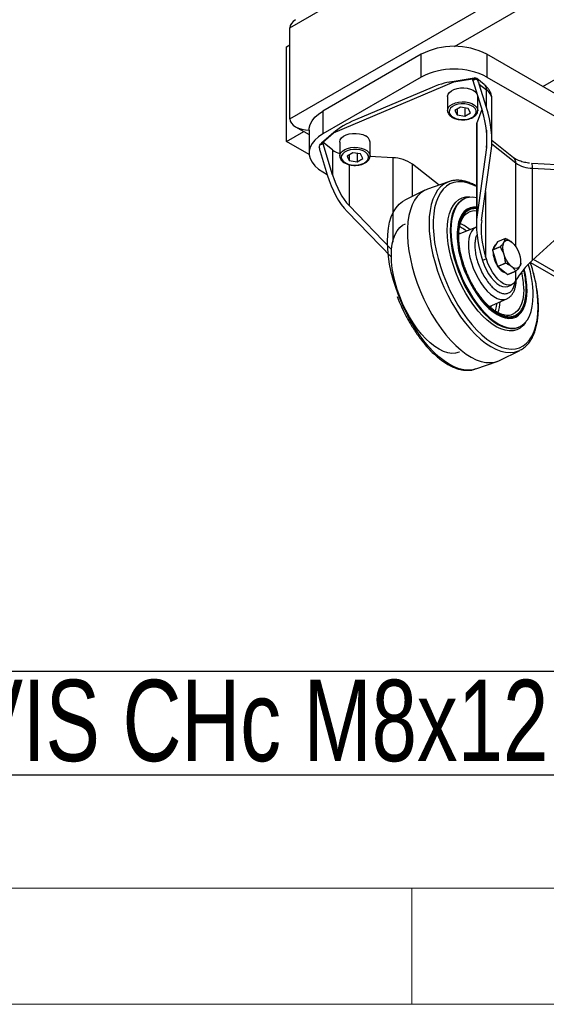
# Model space of a CAD drawing. Header units: millimetres. Extents: x 5 to 415, y 5 to 292.
# Tile 13 of 25: x 143 to 166, y 5 to 47. Entities that reach past the tile are written whole.
import ezdxf

# ---------------------------------------------------------------- set-up
doc = ezdxf.new("R2010")
doc.units = ezdxf.units.MM
doc.layers.add('NOTES', color=6, linetype='Continuous')
doc.layers.add('TRAIT-FORT', color=4, linetype='Continuous', lineweight=25)
doc.styles.add('SLDTEXTSTYLE0', font='TXT', dxfattribs={"width": 0.75})

# ---------------------------------------------------------------- blocks, each defined once
blk = doc.blocks.new('SW_NOTE_7')
at = {"layer": 'NOTES', "color": 0}
for p, q in [((-36.339, 2.28), (-2.24, 2.28)), ((-2.24, -2.2), (-36.339, -2.2))]:
    blk.add_line(p, q, dxfattribs=at)
for centre, start, end in [((-36.339, 0.04), 90, 270), ((-2.24, 0.04), 270, 90)]:
    blk.add_arc(centre, 2.24, start, end, dxfattribs=at)
at = {"layer": 'NOTES', "color": 0, "insert": (-19.341, 1.911), "char_height": 3.5, "attachment_point": 2, "style": 'SLDTEXTSTYLE0'}
blk.add_mtext('VIS CHc M8x12', dxfattribs=at)

msp = doc.modelspace()

# ---------------------------------------------------------------- linework, layer by layer
at = {"lineweight": 18}
for p, q in [((10, 10), (410, 10)), ((160, 5), (160, 10)), ((5, 5), (415, 5))]:
    msp.add_line(p, q, dxfattribs=at)
at = {"layer": 'TRAIT-FORT', "lineweight": 25}
for p, q in [((154.745, 47.035), (234.648, 93.162)), ((154.745, 43.115), (234.648, 89.242)), ((161.836, 46.229), (226.992, 83.843)), ((165.635, 44.503), (229.133, 81.16)), ((154.745, 43.115), (154.745, 47.035)), ((154.604, 46.218), (154.745, 46.3)), ((154.604, 42.136), (154.604, 46.218)), ((160.402, 45.891), (156.16, 43.442)), ((160.402, 44.911), (160.402, 45.891)), ((163.231, 45.891), (163.231, 44.911)), ((168.18, 43.034), (163.231, 45.891)), ((160.402, 44.911), (156.16, 42.462)), ((156.625, 42.513), (161.809, 44.703)), ((162.686, 44.871), (161.565, 44.683)), ((161.809, 44.703), (162.615, 44.838)), ((162.615, 44.838), (162.602, 44.824)), ((162.602, 44.824), (162.723, 44.832)), ((162.767, 44.824), (162.628, 44.765)), ((162.628, 44.765), (163.036, 43.435)), ((162.723, 44.832), (162.767, 44.824)), ((163.117, 44.589), (162.794, 44.843)), ((163.211, 43.606), (162.903, 44.609)), ((162.903, 44.609), (163.211, 44.366)), ((163.231, 44.911), (168.18, 42.054)), ((160.866, 44.467), (157.569, 43.075)), ((162.837, 44.083), (162.837, 44.075)), ((163.211, 43.606), (163.211, 44.366)), ((161.537, 44.075), (161.537, 43.473)), ((162.837, 43.473), (162.837, 44.075)), ((163.443, 42.163), (163.443, 43.957)), ((156.16, 43.442), (156.16, 42.462)), ((162.094, 43.615), (161.852, 43.472)), ((161.852, 43.472), (161.944, 43.279)), ((161.944, 43.526), (161.944, 43.279)), ((161.944, 43.279), (162.279, 43.229)), ((162.43, 43.565), (162.094, 43.615)), ((162.279, 43.587), (162.279, 43.229)), ((162.279, 43.229), (162.522, 43.372)), ((162.522, 43.372), (162.43, 43.565)), ((163.01, 43.517), (162.809, 42.976)), ((162.782, 42.831), (162.782, 38.564)), ((162.809, 38.983), (162.809, 42.976)), ((154.604, 42.136), (155.347, 42.565)), ((154.994, 42.769), (155.574, 42.434)), ((155.574, 42.626), (155.574, 41.646)), ((156.642, 42.527), (156.11, 42.069)), ((156.159, 42.11), (156.625, 42.513)), ((163.206, 42.621), (163.206, 41.883)), ((155.578, 41.574), (154.604, 42.136)), ((156.172, 42.037), (156.032, 41.978)), ((156.032, 41.978), (156.059, 42.017)), ((156.054, 42.009), (156.046, 42)), ((156.059, 42.017), (156.146, 42.097)), ((156.072, 42.029), (156.059, 42.017)), ((156.106, 42.065), (156.073, 42.03)), ((156.146, 42.097), (156.159, 42.11)), ((156.58, 41.778), (156.159, 42.11)), ((156.58, 40.707), (156.172, 42.037)), ((156.897, 42.115), (156.897, 41.513)), ((158.197, 41.513), (158.197, 42.115)), ((163.441, 42.035), (164.474, 41.22)), ((164.38, 41.442), (163.443, 42.181)), ((156.044, 41.712), (156.352, 40.708)), ((156.58, 41.778), (156.58, 40.707)), ((157.454, 41.654), (157.211, 41.512)), ((157.304, 41.566), (157.304, 41.319)), ((157.79, 41.604), (157.454, 41.654)), ((157.639, 41.627), (157.639, 41.269)), ((157.882, 41.412), (157.79, 41.604)), ((163.206, 41.883), (162.809, 38.983)), ((163.004, 38.741), (163.416, 41.743)), ((157.211, 41.512), (157.304, 41.319)), ((157.292, 41.143), (157.292, 39.384)), ((157.304, 41.319), (157.639, 41.269)), ((157.639, 41.269), (157.882, 41.412)), ((159.173, 41.44), (158.192, 41.495)), ((159.173, 41.44), (159.173, 37.81)), ((161.167, 40.261), (160.027, 41.16)), ((160.027, 39.776), (160.027, 41.16)), ((164.474, 37.617), (164.474, 41.22)), ((167.114, 41.09), (165.166, 41.198)), ((156.16, 40.829), (156.348, 40.721)), ((165.186, 40.986), (165.186, 37.02)), ((165.186, 40.986), (167.134, 40.879)), ((161.583, 40.408), (160.665, 40.084)), ((160.563, 40.04), (159.69, 39.609)), ((163.175, 39.985), (163.175, 37.189)), ((162.286, 39.685), (162.251, 39.67)), ((157.206, 39.12), (159.116, 37.154)), ((159.126, 37.496), (157.292, 39.384)), ((162.428, 39.086), (162.452, 39.098)), ((167.134, 38.81), (165.186, 37.02)), ((162.778, 38.457), (162.018, 38.154)), ((162.021, 38.206), (162.085, 38.181)), ((163.689, 37.821), (163.47, 37.469)), ((164.029, 37.965), (163.689, 37.821)), ((163.47, 37.469), (163.81, 37.613)), ((163.81, 37.605), (163.47, 37.461)), ((163.47, 37.461), (163.689, 36.764)), ((164.499, 37.576), (164.484, 37.601)), ((163.013, 37.121), (163.045, 37.019)), ((163.206, 37.087), (163.045, 37.019)), ((163.206, 37.087), (163.175, 37.189)), ((163.689, 36.764), (164.029, 36.908)), ((164.035, 36.899), (163.694, 36.755)), ((165.104, 36.932), (180.323, 28.147)), ((180.323, 28.35), (165.231, 37.062)), ((162.314, 36.595), (162.384, 36.418)), ((163.694, 36.755), (164.132, 36.41)), ((164.132, 36.41), (164.473, 36.554)), ((164.478, 36.554), (164.137, 36.41)), ((164.474, 36.164), (164.474, 36.552)), ((164.443, 36.111), (164.474, 36.164)), ((164.13, 35.904), (164.291, 35.972)), ((159.366, 35.462), (159.458, 35.233)), ((163.337, 35.032), (164.084, 35.366)), ((163.41, 35.065), (163.376, 34.999)), ((164.291, 34.677), (164.266, 34.669)), ((164.567, 34.135), (164.586, 34.143)), ((164.586, 34.143), (164.621, 34.158)), ((163.777, 32.718), (164.65, 33.149)), ((162.757, 32.35), (163.675, 32.674)), ((162.757, 32.35), (162.711, 32.335))]:
    msp.add_line(p, q, dxfattribs=at)
at = {"layer": 'TRAIT-FORT', "lineweight": 25, "flags": 128}
for points in [[(161.537, 44.075), (161.537, 44.083), (161.558, 44.169), (161.612, 44.251), (161.698, 44.322), (161.81, 44.381), (161.942, 44.423), (162.087, 44.446), (162.238, 44.449), (162.386, 44.432), (162.523, 44.396), (162.643, 44.343)], [(162.643, 44.343), (162.737, 44.275), (162.802, 44.197)], [(161.537, 43.475), (161.543, 43.524), (161.581, 43.609), (161.651, 43.686), (161.751, 43.751), (161.874, 43.802), (162.013, 43.835), (162.162, 43.848), (162.313, 43.841), (162.457, 43.815), (162.586, 43.769), (162.693, 43.708), (162.774, 43.635), (162.822, 43.552), (162.837, 43.473)], [(161.775, 43.18), (161.892, 43.129), (162.028, 43.096), (162.173, 43.083), (162.32, 43.092), (162.458, 43.121), (162.579, 43.17), (162.676, 43.234), (162.741, 43.31), (162.772, 43.393), (162.766, 43.478), (162.724, 43.559), (162.648, 43.632), (162.543, 43.692), (162.416, 43.734), (162.274, 43.757), (162.127, 43.759), (161.983, 43.74), (161.853, 43.701), (161.743, 43.644), (161.661, 43.573), (161.612, 43.493), (161.6, 43.409), (161.624, 43.325), (161.684, 43.247), (161.775, 43.18)], [(155.574, 42.626), (155.579, 42.708), (155.619, 42.871), (155.7, 43.029), (155.818, 43.179), (155.973, 43.317), (156.16, 43.442)], [(162.837, 43.473), (162.837, 43.465), (162.837, 43.462)], [(156.16, 42.462), (155.973, 42.338), (155.818, 42.199), (155.7, 42.049), (155.619, 41.891), (155.579, 41.728), (155.579, 41.563), (155.619, 41.4), (155.7, 41.242), (155.818, 41.092), (155.973, 40.954), (156.16, 40.829)], [(156.897, 42.115), (156.897, 42.123), (156.917, 42.209), (156.972, 42.29), (157.057, 42.362), (157.169, 42.421), (157.302, 42.463), (157.447, 42.486), (157.598, 42.489), (157.746, 42.472), (157.883, 42.436), (158.002, 42.383)], [(156.897, 41.514), (156.903, 41.564), (156.941, 41.648), (157.011, 41.725), (157.11, 41.791), (157.233, 41.842), (157.373, 41.874), (157.522, 41.888), (157.673, 41.881), (157.816, 41.854), (157.945, 41.809), (158.053, 41.748), (158.133, 41.674), (158.182, 41.592), (158.197, 41.513)], [(157.135, 41.22), (157.252, 41.168), (157.388, 41.135), (157.533, 41.123), (157.68, 41.131), (157.818, 41.161), (157.939, 41.209), (158.035, 41.274), (158.101, 41.35), (158.132, 41.433), (158.126, 41.518), (158.084, 41.599), (158.008, 41.672), (157.903, 41.731), (157.775, 41.774), (157.634, 41.797), (157.486, 41.799), (157.343, 41.78), (157.212, 41.741), (157.103, 41.684), (157.021, 41.613), (156.972, 41.533), (156.96, 41.448), (156.984, 41.364), (157.044, 41.287), (157.135, 41.22)], [(158.197, 41.513), (158.197, 41.505), (158.196, 41.501)], [(161.583, 40.408), (161.541, 40.392), (161.381, 40.308), (161.236, 40.19), (161.107, 40.042), (160.997, 39.864), (160.905, 39.658), (160.832, 39.426), (160.78, 39.17), (160.748, 38.891), (160.738, 38.594), (160.748, 38.279), (160.78, 37.951), (160.832, 37.613), (160.905, 37.266), (160.997, 36.915), (161.107, 36.562), (161.236, 36.211), (161.381, 35.865), (161.541, 35.527), (161.715, 35.201), (161.902, 34.888), (162.099, 34.592), (162.304, 34.316), (162.517, 34.062), (162.734, 33.833), (162.955, 33.63), (163.176, 33.455), (163.397, 33.31), (163.614, 33.197), (163.827, 33.115), (164.033, 33.067), (164.23, 33.052), (164.416, 33.07), (164.59, 33.122), (164.65, 33.149)], [(162.782, 40.195), (162.582, 40.291), (162.374, 40.362), (162.173, 40.399), (161.982, 40.403), (161.803, 40.373), (161.635, 40.31), (161.483, 40.214), (161.346, 40.087), (161.226, 39.928), (161.124, 39.741), (161.042, 39.526), (160.98, 39.286), (160.938, 39.022), (160.916, 38.738), (160.916, 38.436), (160.938, 38.118), (160.98, 37.788), (161.042, 37.449), (161.124, 37.104), (161.226, 36.757), (161.346, 36.409), (161.483, 36.066), (161.635, 35.729), (161.803, 35.402), (161.982, 35.089), (162.173, 34.791), (162.374, 34.512), (162.582, 34.255), (162.795, 34.021), (163.012, 33.813), (163.231, 33.634), (163.449, 33.484), (163.664, 33.365), (163.875, 33.278), (164.08, 33.223), (164.276, 33.203), (164.461, 33.216), (164.635, 33.262), (164.795, 33.342), (164.94, 33.454), (165.069, 33.597), (165.179, 33.77), (165.272, 33.972), (165.344, 34.199), (165.396, 34.452), (165.428, 34.726), (165.439, 35.019), (165.439, 35.019)], [(160.665, 40.084), (160.519, 40.018), (160.368, 39.913), (160.233, 39.777), (160.115, 39.611), (160.015, 39.417), (159.934, 39.196), (159.872, 38.95), (159.831, 38.682), (159.81, 38.394), (159.81, 38.087), (159.831, 37.766), (159.872, 37.433), (159.934, 37.09), (160.015, 36.741), (160.115, 36.389), (160.233, 36.037), (160.368, 35.688), (160.519, 35.345), (160.685, 35.011), (160.863, 34.689), (161.053, 34.382), (161.253, 34.092), (161.461, 33.823), (161.675, 33.576), (161.894, 33.353), (162.115, 33.157), (162.336, 32.99), (162.556, 32.852), (162.772, 32.746), (162.984, 32.671), (163.188, 32.629), (163.383, 32.619), (163.567, 32.643), (163.74, 32.7), (163.777, 32.718)], [(162.711, 32.335), (162.625, 32.314), (162.438, 32.295), (162.241, 32.31), (162.036, 32.358), (161.823, 32.44), (161.606, 32.553), (161.385, 32.698), (161.164, 32.873), (160.943, 33.076), (160.726, 33.306), (160.513, 33.56), (160.307, 33.836), (160.11, 34.131), (159.924, 34.444), (159.75, 34.771), (159.59, 35.109), (159.445, 35.454), (159.316, 35.805), (159.205, 36.158), (159.113, 36.509), (159.041, 36.856), (158.989, 37.195), (158.957, 37.523), (158.946, 37.837), (158.957, 38.135), (158.989, 38.413), (159.041, 38.669), (159.113, 38.902), (159.205, 39.108), (159.316, 39.286), (159.445, 39.434), (159.59, 39.551), (159.69, 39.609)], [(164.895, 34.351), (164.786, 34.214), (164.658, 34.108), (164.516, 34.033), (164.359, 33.992), (164.191, 33.985), (164.012, 34.012), (163.826, 34.072), (163.634, 34.165), (163.439, 34.29), (163.242, 34.445), (163.047, 34.628), (162.855, 34.838), (162.669, 35.072), (162.49, 35.327), (162.322, 35.6), (162.165, 35.888), (162.022, 36.187), (161.895, 36.495), (161.785, 36.807), (161.693, 37.119), (161.62, 37.429), (161.568, 37.733), (161.536, 38.026), (161.525, 38.306), (161.536, 38.569), (161.568, 38.812), (161.62, 39.032), (161.693, 39.227), (161.785, 39.395), (161.895, 39.533), (162.022, 39.639), (162.165, 39.714), (162.322, 39.755), (162.49, 39.762), (162.669, 39.735), (162.673, 39.734)], [(162.251, 39.67), (162.132, 39.606), (162.008, 39.501), (161.9, 39.367), (161.81, 39.203), (161.739, 39.013), (161.688, 38.798), (161.657, 38.561), (161.647, 38.304), (161.657, 38.031), (161.688, 37.745), (161.739, 37.449), (161.81, 37.146), (161.9, 36.841), (162.008, 36.537), (162.132, 36.236), (162.271, 35.944), (162.424, 35.663), (162.589, 35.397), (162.763, 35.148), (162.944, 34.92), (163.132, 34.715), (163.322, 34.536), (163.514, 34.385), (163.705, 34.263), (163.892, 34.172), (164.074, 34.113), (164.248, 34.087), (164.413, 34.095), (164.565, 34.135), (164.567, 34.135)], [(162.782, 39.718), (162.623, 39.74), (162.459, 39.733), (162.306, 39.693), (162.167, 39.62), (162.043, 39.516), (161.935, 39.382), (161.845, 39.218), (161.774, 39.028), (161.723, 38.813), (161.692, 38.575), (161.681, 38.319), (161.692, 38.046), (161.723, 37.759), (161.774, 37.463), (161.845, 37.161), (161.935, 36.856), (162.043, 36.551), (162.167, 36.251), (162.306, 35.959), (162.459, 35.678), (162.623, 35.411), (162.797, 35.163), (162.979, 34.935), (163.166, 34.73), (163.357, 34.551), (163.549, 34.399), (163.74, 34.278), (163.927, 34.187), (164.109, 34.128), (164.283, 34.102), (164.447, 34.109), (164.6, 34.149), (164.739, 34.222), (164.864, 34.326), (164.971, 34.461), (165.061, 34.624), (165.132, 34.814), (165.183, 35.03), (165.214, 35.267), (165.225, 35.523)], [(162.782, 39.314), (162.649, 39.316), (162.504, 39.286), (162.373, 39.223), (162.256, 39.128), (162.157, 39.002), (162.075, 38.847), (162.013, 38.665), (161.971, 38.458), (161.95, 38.23), (161.95, 37.983), (161.971, 37.722), (162.013, 37.449), (162.075, 37.169), (162.157, 36.885), (162.256, 36.602), (162.373, 36.323), (162.504, 36.053), (162.649, 35.795), (162.806, 35.552), (162.971, 35.329), (163.143, 35.129), (163.319, 34.953), (163.498, 34.805), (163.675, 34.687), (163.85, 34.6), (164.019, 34.545), (164.18, 34.524), (164.331, 34.537), (164.469, 34.583), (164.594, 34.662), (164.702, 34.773), (164.793, 34.914), (164.865, 35.083), (164.917, 35.278), (164.948, 35.495), (164.959, 35.733), (164.959, 35.733)], [(162.054, 33.073), (162.034, 33.065), (161.881, 33.025), (161.717, 33.018), (161.543, 33.044), (161.361, 33.103), (161.173, 33.193), (160.983, 33.315), (160.791, 33.467), (160.6, 33.646), (160.413, 33.851), (160.231, 34.079), (160.057, 34.327), (159.893, 34.594), (159.74, 34.875), (159.601, 35.167), (159.476, 35.467), (159.369, 35.772), (159.279, 36.077), (159.208, 36.379), (159.157, 36.675), (159.126, 36.962), (159.115, 37.235), (159.126, 37.491), (159.157, 37.728), (159.208, 37.944), (159.279, 38.134), (159.369, 38.297), (159.476, 38.432), (159.601, 38.536), (159.719, 38.6)], [(162.775, 38.456), (162.736, 38.438), (162.639, 38.365), (162.56, 38.261), (162.498, 38.128), (162.457, 37.97), (162.435, 37.788), (162.435, 37.588), (162.457, 37.374), (162.498, 37.149), (162.56, 36.92), (162.639, 36.69), (162.736, 36.465), (162.847, 36.249), (162.971, 36.048), (163.104, 35.864), (163.244, 35.703), (163.388, 35.568), (163.532, 35.461), (163.674, 35.385), (163.811, 35.342), (163.94, 35.332), (164.058, 35.355), (164.089, 35.368)], [(163.917, 37.582), (163.927, 37.696), (163.957, 37.788), (164.006, 37.852), (164.071, 37.886), (164.148, 37.886), (164.234, 37.854), (164.323, 37.791), (164.411, 37.701), (164.492, 37.587), (164.564, 37.457), (164.621, 37.318), (164.661, 37.176), (164.682, 37.04), (164.682, 36.917), (164.661, 36.813), (164.621, 36.734), (164.564, 36.685), (164.492, 36.668), (164.411, 36.684), (164.323, 36.732), (164.234, 36.809), (164.148, 36.912), (164.071, 37.034), (164.006, 37.17), (163.957, 37.311), (163.927, 37.451), (163.917, 37.582)], [(163.045, 37.019), (163.115, 36.82), (163.203, 36.628), (163.305, 36.447), (163.418, 36.284), (163.538, 36.143), (163.663, 36.03), (163.788, 35.947), (163.908, 35.897), (164.021, 35.882), (164.123, 35.902), (164.13, 35.904)], [(164.443, 36.111), (164.372, 36.024), (164.285, 35.97), (164.183, 35.95), (164.07, 35.965), (163.949, 36.015), (163.824, 36.098), (163.7, 36.212), (163.579, 36.352), (163.466, 36.515), (163.364, 36.696), (163.276, 36.889), (163.206, 37.087)], [(164.816, 35.783), (164.805, 35.551), (164.773, 35.34), (164.72, 35.152), (164.647, 34.991), (164.556, 34.858), (164.446, 34.757), (164.321, 34.688), (164.291, 34.677)]]:
    msp.add_lwpolyline(points, dxfattribs=at)
at = {"layer": 'TRAIT-FORT', "lineweight": 25}
for centre, radius, start, end in [((161.816, 43.175), 3.062, 62.4914, 117.5086), ((161.816, 42.196), 3.062, 62.4914, 117.5086), ((162.334, 44.674), 0.308, 17.0964, 29.2102), ((162.941, 44.383), 0.271, 356.4701, 49.3326), ((162.907, 43.924), 0.537, 3.5646, 55.4662), ((163.194, 42.83), 0.412, 159.1981, 179.9133), ((157.878, 42.088), 0.32, 4.8769, 67.0949), ((155.878, 41.947), 0.308, 17.0964, 29.2102), ((157.204, 42.606), 1.037, 232.9971, 252.7711), ((159.14, 39.898), 1.543, 54.881, 88.7633), ((164.204, 41.236), 0.271, 356.4701, 49.3326), ((165.214, 42.271), 1.286, 234.881, 268.7633), ((164.654, 41.043), 0.535, 353.9161, 16.8785), ((162.702, 38.539), 0.612, 82.5093, 114.0928), ((161.442, 37.121), 1.615, 49.2983, 66.5556), ((164.034, 37.757), 0.208, 89.8182, 91.261), ((164.317, 37.465), 0.847, 179.717, 180.283), ((164.689, 37.443), 1.201, 182.011, 212.864), ((163.748, 37.484), 0.25, 123.7624, 172.4186), ((164.658, 37.609), 0.847, 179.717, 180.283), ((163.312, 36.882), 1.374, 32.0086, 32.4186), ((165.195, 37.636), 1.374, 212.0086, 212.4186), ((163.85, 36.91), 0.847, 359.717, 0.283), ((159.2, 34.902), 6.24, 1.0773, 19.0378), ((164.854, 37.492), 1.374, 212.0086, 212.4186), ((164.173, 36.995), 0.524, 209.2195, 254.2436), ((164.473, 36.762), 0.208, 269.8182, 271.261), ((161.305, 35.75), 3.511, 0.5455, 12.8192), ((161.065, 35.682), 3.894, 0.7506, 14.5062), ((160.425, 35.439), 4.8, 1.0032, 17.113), ((164.133, 36.618), 0.208, 269.8182, 271.261), ((162.221, 35.334), 1.587, 338.967, 356.6488)]:
    msp.add_arc(centre, radius, start, end, dxfattribs=at)
for centre, major_axis, ratio, start_param, end_param in [((155.594, 47.035), (0.849, 0), 0.577382, 2.356113, 3.141593), ((155.594, 47.035), (0.849, 0), 0.577382, 2.356113, 3.141593), ((160.866, 44.059), (1.169, 0.549), 0.2888, 0.508768, 1.436063), ((162.5, 44.439), (-0.086, 0.561), 0.761745, 4.902665, 5.195274), ((162.229, 43.094), (-0.546, 1.94), 0.431871, 3.923044, 4.766825), ((162.243, 43.197), (-0.655, 2.328), 0.431871, 3.923044, 4.766825), ((155.594, 43.115), (0.849, 0), 0.577382, 3.141593, 4.712389), ((155.594, 43.115), (0.849, 0), 0.577382, 3.141593, 4.712389), ((157.569, 42.666), (1.169, 0.549), 0.2888, 1.436063, 2.363359), ((156.447, 41.882), (-0.086, 0.561), 0.761745, 1.468462, 1.761072), ((157.32, 41.117), (-0.655, 2.328), 0.431871, 1.625232, 2.469013), ((157.387, 41.048), (-0.546, 1.94), 0.431871, 1.625232, 2.469013), ((163.982, 37.53), (-0.655, 2.328), 0.431871, 0.781452, 1.625232), ((163.982, 37.53), (-0.546, 1.94), 0.431871, 0.781452, 1.625232), ((165.281, 36.505), (0.949, 1.007), 0.313421, 1.345058, 2.188839)]:
    msp.add_ellipse(centre, major_axis=major_axis, ratio=ratio, start_param=start_param, end_param=end_param, dxfattribs=at)
for points, knots in [([(162.723, 44.832), (162.717, 44.847), (162.707, 44.873), (162.692, 44.869), (162.686, 44.867)], [0, 0, 0, 0, 0.602485, 1, 1, 1, 1]), ([(162.796, 44.841), (162.787, 44.848), (162.769, 44.861), (162.73, 44.874), (162.704, 44.873), (162.687, 44.871)], [0, 0, 0, 0, 0.261074, 0.516429, 1, 1, 1, 1]), ([(162.838, 44.757), (162.827, 44.774), (162.807, 44.802), (162.779, 44.817), (162.767, 44.824)], [0, 0, 0, 0, 0.579451, 1, 1, 1, 1]), ([(162.838, 44.757), (162.83, 44.788), (162.819, 44.828), (162.797, 44.837), (162.791, 44.839)], [0, 0, 0, 0, 0.764719, 1, 1, 1, 1]), ([(163.44, 43.954), (163.441, 43.967), (163.445, 44.031), (163.421, 44.149), (163.368, 44.295), (163.283, 44.427), (163.199, 44.524), (163.136, 44.571), (163.115, 44.586)], [0, 0, 0, 0, 0.052554, 0.260455, 0.479158, 0.683249, 0.894801, 1, 1, 1, 1]), ([(161.537, 43.475), (161.537, 43.474), (161.531, 43.444), (161.55, 43.382), (161.593, 43.299), (161.661, 43.229), (161.718, 43.193), (161.744, 43.177)], [0, 0, 0, 0, 0.005172, 0.264188, 0.520776, 0.784866, 1, 1, 1, 1]), ([(161.744, 43.177), (161.764, 43.167), (161.819, 43.137), (161.926, 43.101), (162.064, 43.075), (162.208, 43.068), (162.351, 43.081), (162.486, 43.112), (162.608, 43.161), (162.71, 43.226), (162.783, 43.303), (162.827, 43.383), (162.831, 43.436), (162.833, 43.46)], [0, 0, 0, 0, 0.0522286, 0.1505314, 0.2486299, 0.3465224, 0.4444346, 0.5425974, 0.6412941, 0.7407946, 0.840903, 0.9293148, 1, 1, 1, 1]), ([(156.013, 41.874), (156.013, 41.895), (156.013, 41.932), (156.027, 41.964), (156.032, 41.978)], [0, 0, 0, 0, 0.57945, 1, 1, 1, 1]), ([(156.897, 41.515), (156.897, 41.514), (156.891, 41.483), (156.91, 41.422), (156.953, 41.339), (157.02, 41.269), (157.078, 41.233), (157.104, 41.217)], [0, 0, 0, 0, 0.005172, 0.264188, 0.520776, 0.784866, 1, 1, 1, 1]), ([(157.104, 41.217), (157.123, 41.206), (157.179, 41.177), (157.286, 41.141), (157.424, 41.115), (157.568, 41.108), (157.711, 41.121), (157.846, 41.152), (157.968, 41.2), (158.07, 41.266), (158.143, 41.343), (158.187, 41.423), (158.191, 41.476), (158.193, 41.499)], [0, 0, 0, 0, 0.0522286, 0.1505314, 0.2486299, 0.3465224, 0.4444346, 0.5425974, 0.6412941, 0.7407946, 0.840903, 0.9293148, 1, 1, 1, 1]), ([(165.057, 41.207), (165.047, 41.208), (164.998, 41.213), (164.91, 41.227), (164.795, 41.252), (164.684, 41.285), (164.581, 41.324), (164.491, 41.368), (164.423, 41.409), (164.394, 41.432), (164.382, 41.442)], [0, 0, 0, 0, 0.033554, 0.169853, 0.309159, 0.455757, 0.605207, 0.755664, 0.906032, 1, 1, 1, 1]), ([(162.782, 40.22), (162.723, 40.252), (162.604, 40.316), (162.425, 40.388), (162.245, 40.439), (162.068, 40.468), (161.893, 40.472), (161.732, 40.455), (161.634, 40.423), (161.589, 40.408)], [0, 0, 0, 0, 0.140548, 0.285874, 0.431721, 0.578302, 0.726053, 0.875827, 1, 1, 1, 1]), ([(162.782, 39.278), (162.781, 39.278), (162.735, 39.286), (162.606, 39.275), (162.407, 39.215), (162.247, 39.066), (162.145, 38.906), (162.064, 38.724), (161.998, 38.46), (161.973, 38.098), (161.998, 37.697), (162.064, 37.33), (162.145, 37.02), (162.246, 36.699), (162.407, 36.299), (162.605, 35.92), (162.779, 35.642), (162.957, 35.39), (163.185, 35.12), (163.461, 34.867), (163.737, 34.684), (163.965, 34.595), (164.143, 34.566), (164.317, 34.57), (164.515, 34.636), (164.676, 34.783), (164.778, 34.943), (164.858, 35.126), (164.926, 35.387), (164.936, 35.636), (164.941, 35.757)], [0, 0, 0, 0, 0.000227, 0.024105, 0.072807, 0.121509, 0.145382, 0.16926, 0.215047, 0.258246, 0.301444, 0.347231, 0.371104, 0.394982, 0.443684, 0.492386, 0.516259, 0.540137, 0.585924, 0.629123, 0.672322, 0.718108, 0.741981, 0.765859, 0.814561, 0.863263, 0.887137, 0.911015, 0.956801, 1, 1, 1, 1]), ([(162.782, 39.249), (162.741, 39.25), (162.613, 39.252), (162.42, 39.184), (162.23, 39.012), (162.095, 38.756), (162.016, 38.441), (161.991, 38.084), (162.016, 37.687), (162.081, 37.325), (162.162, 37.019), (162.229, 36.797), (162.287, 36.658), (162.314, 36.595)], [0, 0, 0, 0, 0.054611, 0.172594, 0.290578, 0.406109, 0.517029, 0.621681, 0.726332, 0.837252, 0.895098, 0.952932, 1, 1, 1, 1]), ([(162.371, 36.464), (162.335, 36.552), (162.285, 36.675), (162.223, 36.859), (162.174, 37.014), (162.125, 37.198), (162.083, 37.388), (162.049, 37.581), (162.026, 37.773), (162.015, 37.96), (162.014, 38.14), (162.026, 38.309), (162.05, 38.466), (162.085, 38.609), (162.13, 38.737), (162.187, 38.85), (162.253, 38.946), (162.333, 39.025), (162.398, 39.075), (162.441, 39.091), (162.45, 39.094)], [0, 0, 0, 0, 0.075568, 0.105844, 0.155906, 0.207427, 0.262207, 0.318793, 0.376582, 0.435098, 0.494011, 0.553101, 0.612246, 0.671434, 0.730797, 0.790634, 0.851586, 0.914786, 0.982083, 1, 1, 1, 1]), ([(162.348, 38.286), (162.276, 38.341), (162.175, 38.417), (162.079, 38.451), (162.051, 38.46)], [0, 0, 0, 0, 0.713642, 1, 1, 1, 1]), ([(162.809, 38.133), (162.796, 38.11), (162.755, 38.04), (162.72, 37.88), (162.704, 37.668), (162.719, 37.431), (162.766, 37.169), (162.847, 36.889), (162.961, 36.607), (163.1, 36.34), (163.257, 36.104), (163.419, 35.911), (163.582, 35.762), (163.745, 35.654), (163.908, 35.591), (164.064, 35.579), (164.204, 35.626), (164.318, 35.729), (164.396, 35.884), (164.437, 36.016), (164.442, 36.101), (164.443, 36.112)], [0, 0, 0, 0, 0.027875, 0.083928, 0.136813, 0.189698, 0.245751, 0.304135, 0.363757, 0.423379, 0.481762, 0.537815, 0.5907, 0.643586, 0.699638, 0.758022, 0.817644, 0.877266, 0.935649, 0.991702, 1, 1, 1, 1]), ([(163.81, 37.613), (163.843, 37.65), (163.909, 37.723), (163.997, 37.849), (164.017, 37.92), (164.029, 37.965)], [0, 0, 0, 0, 0.268143, 0.542157, 1, 1, 1, 1]), ([(164.035, 37.965), (164.086, 37.94), (164.191, 37.89), (164.354, 37.778), (164.427, 37.68), (164.473, 37.619)], [0, 0, 0, 0, 0.268143, 0.542157, 1, 1, 1, 1]), ([(164.029, 36.908), (164.023, 36.974), (164.011, 37.11), (163.951, 37.353), (163.864, 37.508), (163.81, 37.605)], [0, 0, 0, 0, 0.268143, 0.542157, 1, 1, 1, 1]), ([(164.473, 36.554), (164.447, 36.59), (164.397, 36.663), (164.291, 36.757), (164.168, 36.836), (164.079, 36.878), (164.035, 36.899)], [0, 0, 0, 0, 0.267898, 0.541662, 0.768854, 1, 1, 1, 1]), ([(164.697, 36.905), (164.691, 36.88), (164.679, 36.829), (164.618, 36.715), (164.532, 36.616), (164.478, 36.554)], [0, 0, 0, 0, 0.2681431, 0.5421571, 1, 1, 1, 1]), ([(164.643, 33.15), (164.67, 33.162), (164.753, 33.201), (164.875, 33.294), (165.006, 33.425), (165.118, 33.577), (165.215, 33.751), (165.295, 33.945), (165.359, 34.158), (165.406, 34.388), (165.436, 34.633), (165.45, 34.891), (165.448, 35.161), (165.43, 35.44), (165.396, 35.726), (165.347, 36.016), (165.285, 36.304), (165.212, 36.587), (165.15, 36.797), (165.111, 36.912), (165.103, 36.937)], [0, 0, 0, 0, 0.030073, 0.094736, 0.154228, 0.214334, 0.274892, 0.335684, 0.396533, 0.457327, 0.517979, 0.57847, 0.638765, 0.698803, 0.758473, 0.817564, 0.875629, 0.931547, 0.985232, 1, 1, 1, 1]), ([(164.269, 34.671), (164.265, 34.67), (164.226, 34.654), (164.143, 34.648), (164.02, 34.654), (163.89, 34.686), (163.754, 34.74), (163.615, 34.817), (163.472, 34.915), (163.329, 35.035), (163.186, 35.174), (163.046, 35.331), (162.911, 35.502), (162.786, 35.682), (162.675, 35.859), (162.582, 36.022), (162.502, 36.177), (162.433, 36.321), (162.39, 36.42), (162.371, 36.464)], [0, 0, 0, 0, 0.006866, 0.08009, 0.15042, 0.218961, 0.286686, 0.354141, 0.421517, 0.488905, 0.556244, 0.623334, 0.689773, 0.754696, 0.815747, 0.868951, 0.911403, 0.960971, 1, 1, 1, 1]), ([(164.923, 35.771), (164.918, 35.898), (164.907, 36.16), (164.857, 36.456), (164.815, 36.616), (164.813, 36.626)], [0, 0, 0, 0, 0.469696, 0.967526, 1, 1, 1, 1]), ([(164.941, 35.757), (164.936, 35.886), (164.925, 36.151), (164.873, 36.457), (164.829, 36.624), (164.825, 36.64)], [0, 0, 0, 0, 0.460551, 0.948689, 1, 1, 1, 1]), ([(162.384, 36.418), (162.399, 36.382), (162.475, 36.188), (162.656, 35.86), (162.915, 35.465), (163.189, 35.142), (163.461, 34.892), (163.734, 34.712), (163.959, 34.624), (164.135, 34.596), (164.307, 34.599), (164.502, 34.664), (164.692, 34.837), (164.827, 35.093), (164.908, 35.406), (164.918, 35.652), (164.923, 35.771)], [0, 0, 0, 0, 0.0195367, 0.1053891, 0.1894575, 0.2701704, 0.3463218, 0.4224732, 0.5031861, 0.5452787, 0.5873624, 0.6732149, 0.7590673, 0.8431357, 0.9238486, 1, 1, 1, 1]), ([(164.089, 35.373), (164.105, 35.379), (164.164, 35.403), (164.247, 35.472), (164.335, 35.576), (164.402, 35.7), (164.452, 35.84), (164.481, 35.995), (164.494, 36.114), (164.493, 36.183), (164.492, 36.194)], [0, 0, 0, 0, 0.0579333, 0.2137317, 0.360303, 0.5122814, 0.6668771, 0.8207613, 0.9719386, 1, 1, 1, 1]), ([(159.458, 35.233), (159.507, 35.122), (159.574, 34.967), (159.684, 34.743), (159.75, 34.613), (159.798, 34.529), (159.806, 34.514)], [0, 0, 0, 0, 0.451832, 0.63329, 0.933917, 1, 1, 1, 1]), ([(163.586, 34.84), (163.586, 34.841), (163.621, 34.919), (163.651, 35.029), (163.659, 35.158), (163.66, 35.177)], [0, 0, 0, 0, 0.004014, 0.859274, 1, 1, 1, 1]), ([(159.806, 34.514), (159.837, 34.458), (159.911, 34.325), (160.035, 34.121), (160.179, 33.901), (160.333, 33.687), (160.494, 33.48), (160.662, 33.284), (160.835, 33.102), (161.011, 32.934), (161.191, 32.784), (161.371, 32.651), (161.553, 32.537), (161.735, 32.443), (161.915, 32.37), (162.095, 32.319), (162.272, 32.29), (162.446, 32.286), (162.592, 32.301), (162.675, 32.327), (162.704, 32.336)], [0, 0, 0, 0, 0.0385353, 0.0907907, 0.1450258, 0.2007073, 0.2574129, 0.3148492, 0.3728066, 0.4311369, 0.4897391, 0.5485497, 0.6075383, 0.6667007, 0.7260334, 0.7855788, 0.8454238, 0.9057469, 0.9668955, 1, 1, 1, 1])]:
    msp.add_open_spline(points, degree=3, knots=knots, dxfattribs=at)

# ---------------------------------------------------------------- block references
at = {"layer": 'NOTES'}
msp.add_blockref('SW_NOTE_7', (172.732, 17.056), dxfattribs=at)

doc.saveas('drawing.dxf')
